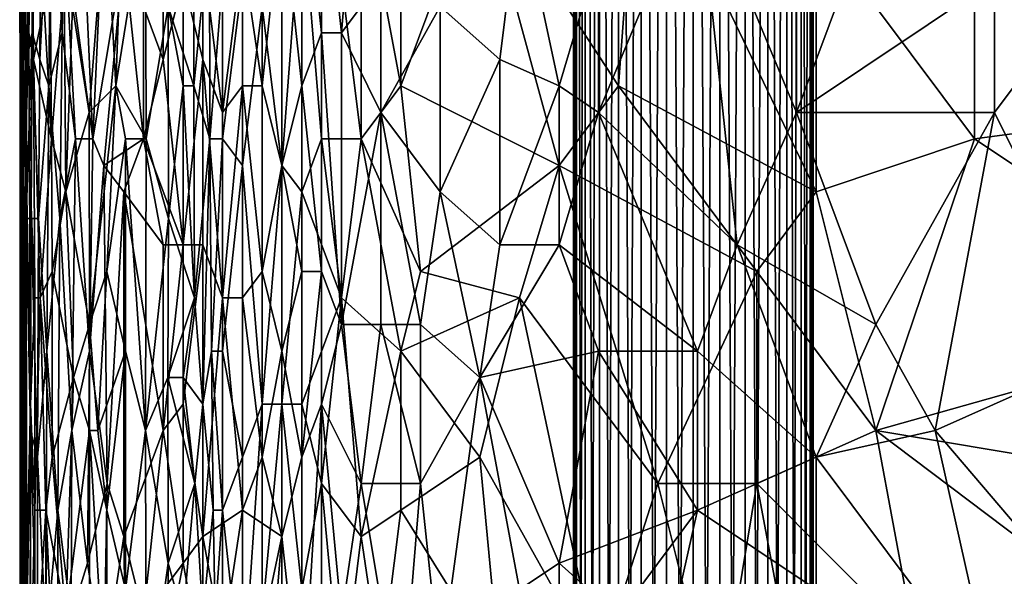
# Model space of a CAD drawing. Extents: x -0.3 to 0.3, y -0.266 to 0.266.
# Tile 76 of 256: x -0.225 to -0.159, y -0.014 to 0.023. Entities that reach past the tile are written whole.
import ezdxf

# ---------------------------------------------------------------- set-up
doc = ezdxf.new("R2010")
doc.units = 0

msp = doc.modelspace()

# ---------------------------------------------------------------- linework, layer by layer
for points in [[(-0.187954, 0.133023, 0.31), (-0.187954, -0.18737, 0.31), (-0.187753, -0.187365, 0.31178)], [(-0.187954, 0.133023, 0.31), (-0.187753, -0.187365, 0.31178), (-0.187753, 0.133018, 0.31178)], [(-0.187753, 0.133018, 0.30822), (-0.187954, -0.18737, 0.31), (-0.187954, 0.133023, 0.31)], [(-0.187753, 0.133018, 0.30822), (-0.187753, -0.187365, 0.30822), (-0.187954, -0.18737, 0.31)], [(-0.187753, 0.133018, 0.31178), (-0.187753, -0.187365, 0.31178), (-0.187162, -0.187351, 0.313471)], [(-0.187753, 0.133018, 0.31178), (-0.187162, -0.187351, 0.313471), (-0.187162, 0.133003, 0.313471)], [(-0.187162, 0.133003, 0.306529), (-0.187753, -0.187365, 0.30822), (-0.187753, 0.133018, 0.30822)], [(-0.187162, 0.133003, 0.306529), (-0.187162, -0.187351, 0.306529), (-0.187753, -0.187365, 0.30822)], [(-0.187162, 0.133003, 0.313471), (-0.187162, -0.187351, 0.313471), (-0.186209, -0.187327, 0.314988)], [(-0.187162, 0.133003, 0.313471), (-0.186209, -0.187327, 0.314988), (-0.186209, 0.13298, 0.314988)], [(-0.186209, 0.13298, 0.305012), (-0.187162, -0.187351, 0.306529), (-0.187162, 0.133003, 0.306529)], [(-0.186209, 0.13298, 0.305012), (-0.186209, -0.187327, 0.305012), (-0.187162, -0.187351, 0.306529)], [(-0.186209, 0.13298, 0.314988), (-0.186209, -0.187327, 0.314988), (-0.184942, -0.187296, 0.316255)], [(-0.186209, 0.13298, 0.314988), (-0.184942, -0.187296, 0.316255), (-0.184942, 0.132949, 0.316255)], [(-0.184942, 0.132949, 0.303745), (-0.186209, -0.187327, 0.305012), (-0.186209, 0.13298, 0.305012)], [(-0.184942, 0.132949, 0.303745), (-0.184942, -0.187296, 0.303745), (-0.186209, -0.187327, 0.305012)], [(-0.184942, 0.132949, 0.316255), (-0.184942, -0.187296, 0.316255), (-0.183426, -0.187259, 0.317208)], [(-0.184942, 0.132949, 0.316255), (-0.183426, -0.187259, 0.317208), (-0.183426, 0.132911, 0.317208)], [(-0.183426, 0.132911, 0.302792), (-0.184942, -0.187296, 0.303745), (-0.184942, 0.132949, 0.303745)], [(-0.183426, 0.132911, 0.302792), (-0.183426, -0.187259, 0.302792), (-0.184942, -0.187296, 0.303745)], [(-0.183426, 0.132911, 0.317208), (-0.183426, -0.187259, 0.317208), (-0.181736, -0.187217, 0.317799)], [(-0.183426, 0.132911, 0.317208), (-0.181736, -0.187217, 0.317799), (-0.181736, 0.13287, 0.317799)], [(-0.181736, 0.13287, 0.302201), (-0.183426, -0.187259, 0.302792), (-0.183426, 0.132911, 0.302792)], [(-0.181736, 0.13287, 0.302201), (-0.181736, -0.187217, 0.302201), (-0.183426, -0.187259, 0.302792)], [(-0.181736, 0.13287, 0.317799), (-0.181736, -0.187217, 0.317799), (-0.179956, -0.187174, 0.318)], [(-0.181736, 0.13287, 0.317799), (-0.179956, -0.187174, 0.318), (-0.179956, 0.132826, 0.318)], [(-0.179956, 0.132826, 0.302), (-0.181736, -0.187217, 0.302201), (-0.181736, 0.13287, 0.302201)], [(-0.179956, 0.132826, 0.302), (-0.179956, -0.187174, 0.302), (-0.181736, -0.187217, 0.302201)], [(-0.179956, 0.132826, 0.318), (-0.179956, -0.187174, 0.318), (-0.178176, -0.18713, 0.317799)], [(-0.179956, 0.132826, 0.318), (-0.178176, -0.18713, 0.317799), (-0.178176, 0.132783, 0.317799)], [(-0.178176, 0.132783, 0.302201), (-0.179956, -0.187174, 0.302), (-0.179956, 0.132826, 0.302)], [(-0.178176, 0.132783, 0.302201), (-0.178176, -0.18713, 0.302201), (-0.179956, -0.187174, 0.302)], [(-0.178176, 0.132783, 0.317799), (-0.178176, -0.18713, 0.317799), (-0.176486, -0.187089, 0.317208)], [(-0.178176, 0.132783, 0.317799), (-0.176486, -0.187089, 0.317208), (-0.176486, 0.132741, 0.317208)], [(-0.176486, 0.132741, 0.302792), (-0.178176, -0.18713, 0.302201), (-0.178176, 0.132783, 0.302201)], [(-0.176486, 0.132741, 0.302792), (-0.176486, -0.187089, 0.302792), (-0.178176, -0.18713, 0.302201)], [(-0.176486, 0.132741, 0.317208), (-0.176486, -0.187089, 0.317208), (-0.17497, -0.187051, 0.316255)], [(-0.176486, 0.132741, 0.317208), (-0.17497, -0.187051, 0.316255), (-0.17497, 0.132704, 0.316255)], [(-0.17497, 0.132704, 0.303745), (-0.176486, -0.187089, 0.302792), (-0.176486, 0.132741, 0.302792)], [(-0.17497, 0.132704, 0.303745), (-0.17497, -0.187051, 0.303745), (-0.176486, -0.187089, 0.302792)], [(-0.17497, 0.132704, 0.316255), (-0.17497, -0.187051, 0.316255), (-0.173703, -0.18702, 0.314988)], [(-0.17497, 0.132704, 0.316255), (-0.173703, -0.18702, 0.314988), (-0.173703, 0.132673, 0.314988)], [(-0.173703, 0.132673, 0.305012), (-0.17497, -0.187051, 0.303745), (-0.17497, 0.132704, 0.303745)], [(-0.173703, 0.132673, 0.305012), (-0.173703, -0.18702, 0.305012), (-0.17497, -0.187051, 0.303745)], [(-0.173703, 0.132673, 0.314988), (-0.173703, -0.18702, 0.314988), (-0.17275, -0.186997, 0.313471)], [(-0.173703, 0.132673, 0.314988), (-0.17275, -0.186997, 0.313471), (-0.17275, 0.132649, 0.313471)], [(-0.17275, 0.132649, 0.306529), (-0.173703, -0.18702, 0.305012), (-0.173703, 0.132673, 0.305012)], [(-0.17275, 0.132649, 0.306529), (-0.17275, -0.186997, 0.306529), (-0.173703, -0.18702, 0.305012)], [(-0.17275, 0.132649, 0.313471), (-0.17275, -0.186997, 0.313471), (-0.172159, -0.186982, 0.31178)], [(-0.17275, 0.132649, 0.313471), (-0.172159, -0.186982, 0.31178), (-0.172159, 0.132635, 0.31178)], [(-0.172159, 0.132635, 0.30822), (-0.17275, -0.186997, 0.306529), (-0.17275, 0.132649, 0.306529)], [(-0.172159, 0.132635, 0.30822), (-0.172159, -0.186982, 0.30822), (-0.17275, -0.186997, 0.306529)], [(-0.172159, 0.132635, 0.31178), (-0.172159, -0.186982, 0.31178), (-0.171958, -0.186977, 0.31)], [(-0.172159, 0.132635, 0.31178), (-0.171958, -0.186977, 0.31), (-0.171958, 0.13263, 0.31)], [(-0.171958, 0.13263, 0.31), (-0.172159, -0.186982, 0.30822), (-0.172159, 0.132635, 0.30822)], [(-0.171958, 0.13263, 0.31), (-0.171958, -0.186977, 0.31), (-0.172159, -0.186982, 0.30822)], [(-0.224857, 0.022446, 0.746671), (-0.224932, 0.027753, 0.748116), (-0.224899, 0.045443, 0.746671)], [(-0.224771, 0.029522, 0.745225), (-0.224857, 0.022446, 0.746671), (-0.224899, 0.045443, 0.746671)], [(-0.224319, 0.022446, 0.742335), (-0.224602, 0.031291, 0.74378), (-0.224409, 0.041905, 0.742335)], [(-0.224092, 0.03306, 0.740889), (-0.224319, 0.022446, 0.742335), (-0.224409, 0.041905, 0.742335)], [(-0.17306, 0.017139, 0.772028), (-0.17306, 0.040136, 0.772113), (-0.179667, 0.03306, 0.772403)], [(-0.17306, 0.017139, 0.772028), (-0.166453, 0.034829, 0.771681), (-0.17306, 0.040136, 0.772113)], [(-0.224823, 0.03306, 0.751007), (-0.224696, 0.018908, 0.752452), (-0.224653, 0.038367, 0.752452)], [(-0.224696, 0.018908, 0.752452), (-0.224396, 0.034829, 0.753898), (-0.224653, 0.038367, 0.752452)], [(-0.207417, 0.038367, 0.710066), (-0.207417, 0.013601, 0.710327), (-0.208738, 0.024215, 0.710714)], [(-0.207417, 0.013601, 0.710327), (-0.207417, 0.038367, 0.710066), (-0.206095, 0.031291, 0.709792)], [(-0.203452, 0.022446, 0.772072), (-0.202131, 0.038367, 0.771962), (-0.204774, 0.034829, 0.771563)], [(-0.203452, 0.022446, 0.772072), (-0.20081, 0.025984, 0.772372), (-0.202131, 0.038367, 0.771962)], [(-0.208738, 0.018908, 0.770745), (-0.208738, 0.036598, 0.770401), (-0.210059, 0.027753, 0.770036)], [(-0.208738, 0.018908, 0.770745), (-0.207417, 0.031291, 0.77098), (-0.208738, 0.036598, 0.770401)], [(-0.204774, 0.01537, 0.709731), (-0.206095, 0.031291, 0.709792), (-0.204774, 0.036598, 0.709511)], [(-0.202131, 0.01537, 0.709468), (-0.204774, 0.036598, 0.709511), (-0.202131, 0.03306, 0.709305)], [(-0.204774, 0.01537, 0.709731), (-0.204774, 0.036598, 0.709511), (-0.202131, 0.01537, 0.709468)], [(-0.183631, 0.036598, 0.709083), (-0.184953, 0.018908, 0.709139), (-0.194203, 0.03306, 0.709115)], [(-0.184953, 0.018908, 0.709139), (-0.183631, 0.036598, 0.709083), (-0.171739, 0.011832, 0.709133)], [(-0.183631, 0.036598, 0.709083), (-0.171739, 0.029522, 0.70909), (-0.171739, 0.011832, 0.709133)], [(-0.224447, 0.020677, 0.753898), (-0.224396, 0.034829, 0.753898), (-0.224696, 0.018908, 0.752452)], [(-0.224447, 0.020677, 0.753898), (-0.224028, 0.03306, 0.755343), (-0.224396, 0.034829, 0.753898)], [(-0.223502, 0.03306, 0.756789), (-0.223588, 0.020677, 0.756789), (-0.222829, 0.034829, 0.758234)], [(-0.222978, 0.018908, 0.758234), (-0.222829, 0.034829, 0.758234), (-0.223588, 0.020677, 0.756789)], [(-0.222978, 0.018908, 0.758234), (-0.222102, 0.022446, 0.759679), (-0.222829, 0.034829, 0.758234)], [(-0.222829, 0.034829, 0.758234), (-0.222102, 0.022446, 0.759679), (-0.221952, 0.029522, 0.7598)], [(-0.220922, 0.034829, 0.761125), (-0.221952, 0.029522, 0.7598), (-0.22005, 0.01537, 0.76257)], [(-0.22005, 0.01537, 0.76257), (-0.219309, 0.031291, 0.763088), (-0.220922, 0.034829, 0.761125)], [(-0.217925, 0.034829, 0.723545), (-0.218506, 0.018908, 0.72499), (-0.21918, 0.031291, 0.726435)], [(-0.216526, 0.031291, 0.720654), (-0.218506, 0.018908, 0.72499), (-0.217925, 0.034829, 0.723545)], [(-0.206095, 0.034829, 0.771265), (-0.207417, 0.031291, 0.77098), (-0.206095, 0.018908, 0.771581)], [(-0.204774, 0.022446, 0.771818), (-0.204774, 0.034829, 0.771563), (-0.206095, 0.034829, 0.771265)], [(-0.206095, 0.018908, 0.771581), (-0.204774, 0.022446, 0.771818), (-0.206095, 0.034829, 0.771265)], [(-0.204774, 0.022446, 0.771818), (-0.203452, 0.022446, 0.772072), (-0.204774, 0.034829, 0.771563)], [(-0.199488, 0.018908, 0.709308), (-0.202131, 0.03306, 0.709305), (-0.199488, 0.034829, 0.709198)], [(-0.199488, 0.018908, 0.709308), (-0.199488, 0.034829, 0.709198), (-0.194203, 0.03306, 0.709115)], [(-0.17306, 0.017139, 0.772028), (-0.159846, 0.025984, 0.771168), (-0.166453, 0.034829, 0.771681)], [(-0.224932, 0.027753, 0.748116), (-0.224906, 0.017139, 0.749562), (-0.22491, 0.03306, 0.749562)], [(-0.22491, 0.03306, 0.749562), (-0.224835, 0.020677, 0.751007), (-0.224823, 0.03306, 0.751007)], [(-0.224906, 0.017139, 0.749562), (-0.224835, 0.020677, 0.751007), (-0.22491, 0.03306, 0.749562)], [(-0.224835, 0.020677, 0.751007), (-0.224696, 0.018908, 0.752452), (-0.224823, 0.03306, 0.751007)], [(-0.224447, 0.020677, 0.753898), (-0.224089, 0.022446, 0.755343), (-0.224028, 0.03306, 0.755343)], [(-0.224004, 0.020677, 0.740889), (-0.224319, 0.022446, 0.742335), (-0.224092, 0.03306, 0.740889)], [(-0.223296, 0.024215, 0.737998), (-0.224004, 0.020677, 0.740889), (-0.224092, 0.03306, 0.740889)], [(-0.224089, 0.022446, 0.755343), (-0.223502, 0.03306, 0.756789), (-0.224028, 0.03306, 0.755343)], [(-0.224089, 0.022446, 0.755343), (-0.223588, 0.020677, 0.756789), (-0.223502, 0.03306, 0.756789)], [(-0.199488, 0.018908, 0.709308), (-0.202131, 0.01537, 0.709468), (-0.202131, 0.03306, 0.709305)], [(-0.199488, 0.018908, 0.709308), (-0.194203, 0.03306, 0.709115), (-0.188917, 0.013601, 0.709198)], [(-0.184953, 0.018908, 0.709139), (-0.188917, 0.013601, 0.709198), (-0.194203, 0.03306, 0.709115)], [(-0.186274, 0.017139, 0.772734), (-0.177024, 0.008294, 0.772301), (-0.179667, 0.03306, 0.772403)], [(-0.186274, 0.027753, 0.772641), (-0.186274, 0.017139, 0.772734), (-0.179667, 0.03306, 0.772403)], [(-0.17306, 0.017139, 0.772028), (-0.179667, 0.03306, 0.772403), (-0.177024, 0.008294, 0.772301)], [(-0.224771, 0.029522, 0.745225), (-0.224602, 0.031291, 0.74378), (-0.224727, 0.020677, 0.745225)], [(-0.224602, 0.031291, 0.74378), (-0.224525, 0.01537, 0.74378), (-0.224727, 0.020677, 0.745225)], [(-0.224319, 0.022446, 0.742335), (-0.224525, 0.01537, 0.74378), (-0.224602, 0.031291, 0.74378)], [(-0.220296, 0.017139, 0.729326), (-0.221413, 0.024215, 0.732217), (-0.21918, 0.031291, 0.726435)], [(-0.218506, 0.018908, 0.72499), (-0.220296, 0.017139, 0.729326), (-0.21918, 0.031291, 0.726435)], [(-0.22005, 0.01537, 0.76257), (-0.217988, 0.027753, 0.764511), (-0.219309, 0.031291, 0.763088)], [(-0.218506, 0.018908, 0.72499), (-0.216526, 0.031291, 0.720654), (-0.216482, 0.01537, 0.720654)], [(-0.216482, 0.01537, 0.720654), (-0.216526, 0.031291, 0.720654), (-0.21502, 0.024215, 0.717763)], [(-0.211381, 0.017139, 0.769588), (-0.211381, 0.031291, 0.769344), (-0.212702, 0.027753, 0.768649)], [(-0.211381, 0.017139, 0.769588), (-0.210059, 0.027753, 0.770036), (-0.211381, 0.031291, 0.769344)], [(-0.207417, 0.013601, 0.771331), (-0.207417, 0.031291, 0.77098), (-0.208738, 0.018908, 0.770745)], [(-0.207417, 0.031291, 0.77098), (-0.207417, 0.013601, 0.771331), (-0.206095, 0.018908, 0.771581)], [(-0.206095, 0.011832, 0.710002), (-0.207417, 0.013601, 0.710327), (-0.206095, 0.031291, 0.709792)], [(-0.206095, 0.011832, 0.710002), (-0.206095, 0.031291, 0.709792), (-0.204774, 0.01537, 0.709731)], [(-0.192881, 0.020677, 0.772825), (-0.19156, 0.031291, 0.772682), (-0.196845, 0.024215, 0.772692)], [(-0.192881, 0.020677, 0.772825), (-0.188917, 0.018908, 0.772793), (-0.19156, 0.031291, 0.772682)], [(-0.188917, 0.018908, 0.772793), (-0.186274, 0.027753, 0.772641), (-0.19156, 0.031291, 0.772682)], [(-0.161167, 0.01537, 0.709114), (-0.171739, 0.029522, 0.70909), (-0.161167, 0.031291, 0.709112)], [(-0.161167, 0.031291, 0.709112), (-0.146632, 0.031291, 0.709143), (-0.147953, 0.017139, 0.709135)], [(-0.161167, 0.01537, 0.709114), (-0.161167, 0.031291, 0.709112), (-0.147953, 0.017139, 0.709135)], [(-0.224727, 0.020677, 0.745225), (-0.224857, 0.022446, 0.746671), (-0.224771, 0.029522, 0.745225)], [(-0.222915, 0.029522, 0.736553), (-0.22281, 0.01537, 0.736553), (-0.223296, 0.024215, 0.737998)], [(-0.221952, 0.025984, 0.733709), (-0.22281, 0.01537, 0.736553), (-0.222915, 0.029522, 0.736553)], [(-0.2212, 0.01537, 0.761125), (-0.221952, 0.029522, 0.7598), (-0.222102, 0.022446, 0.759679)], [(-0.221952, 0.029522, 0.7598), (-0.2212, 0.01537, 0.761125), (-0.22005, 0.01537, 0.76257)], [(-0.215357, 0.020677, 0.766906), (-0.215345, 0.029522, 0.7668), (-0.216666, 0.024215, 0.765794)], [(-0.215345, 0.029522, 0.7668), (-0.215357, 0.020677, 0.766906), (-0.214024, 0.025984, 0.767828)], [(-0.213307, 0.018908, 0.714872), (-0.213304, 0.027753, 0.714872), (-0.212251, 0.029522, 0.713427)], [(-0.212233, 0.01537, 0.713427), (-0.213307, 0.018908, 0.714872), (-0.212251, 0.029522, 0.713427)], [(-0.212251, 0.029522, 0.713427), (-0.211381, 0.025984, 0.712504), (-0.212233, 0.01537, 0.713427)], [(-0.171739, 0.011832, 0.709133), (-0.171739, 0.029522, 0.70909), (-0.161167, 0.01537, 0.709114)], [(-0.224904, 0.017139, 0.748116), (-0.224906, 0.017139, 0.749562), (-0.224932, 0.027753, 0.748116)], [(-0.224857, 0.022446, 0.746671), (-0.224904, 0.017139, 0.748116), (-0.224932, 0.027753, 0.748116)], [(-0.219309, 0.013601, 0.76344), (-0.217988, 0.027753, 0.764511), (-0.22005, 0.01537, 0.76257)], [(-0.219309, 0.013601, 0.76344), (-0.216666, 0.01537, 0.765926), (-0.217988, 0.027753, 0.764511)], [(-0.216666, 0.01537, 0.765926), (-0.216666, 0.024215, 0.765794), (-0.217988, 0.027753, 0.764511)], [(-0.21502, 0.024215, 0.717763), (-0.213304, 0.027753, 0.714872), (-0.213307, 0.018908, 0.714872)], [(-0.214024, 0.025984, 0.767828), (-0.212702, 0.020677, 0.768753), (-0.212702, 0.027753, 0.768649)], [(-0.212702, 0.020677, 0.768753), (-0.211381, 0.017139, 0.769588), (-0.212702, 0.027753, 0.768649)], [(-0.210059, 0.018908, 0.770188), (-0.210059, 0.027753, 0.770036), (-0.211381, 0.017139, 0.769588)], [(-0.210059, 0.018908, 0.770188), (-0.208738, 0.018908, 0.770745), (-0.210059, 0.027753, 0.770036)], [(-0.186274, 0.017139, 0.772734), (-0.186274, 0.027753, 0.772641), (-0.188917, 0.018908, 0.772793)], [(-0.221952, 0.025984, 0.733709), (-0.221858, 0.011832, 0.733662), (-0.22281, 0.01537, 0.736553)], [(-0.221413, 0.024215, 0.732217), (-0.221858, 0.011832, 0.733662), (-0.221952, 0.025984, 0.733709)], [(-0.214024, 0.008294, 0.768144), (-0.214024, 0.025984, 0.767828), (-0.215357, 0.020677, 0.766906)], [(-0.214024, 0.008294, 0.768144), (-0.212702, 0.020677, 0.768753), (-0.214024, 0.025984, 0.767828)], [(-0.211381, 0.025984, 0.712504), (-0.211381, 0.01537, 0.712535), (-0.212233, 0.01537, 0.713427)], [(-0.211381, 0.025984, 0.712504), (-0.210059, 0.025984, 0.711451), (-0.211381, 0.01537, 0.712535)], [(-0.210059, 0.025984, 0.711451), (-0.210059, 0.013601, 0.711537), (-0.211381, 0.01537, 0.712535)], [(-0.210059, 0.013601, 0.711537), (-0.210059, 0.025984, 0.711451), (-0.208738, 0.024215, 0.710714)], [(-0.20081, 0.017139, 0.772565), (-0.20081, 0.025984, 0.772372), (-0.203452, 0.022446, 0.772072)], [(-0.20081, 0.017139, 0.772565), (-0.196845, 0.024215, 0.772692), (-0.20081, 0.025984, 0.772372)], [(-0.17306, 0.017139, 0.772028), (-0.159846, 0.017139, 0.771121), (-0.159846, 0.025984, 0.771168)], [(-0.153239, 0.025984, 0.77065), (-0.159846, 0.025984, 0.771168), (-0.159846, 0.017139, 0.771121)], [(-0.151918, 0.001218, 0.770413), (-0.153239, 0.025984, 0.77065), (-0.159846, 0.017139, 0.771121)], [(-0.223296, 0.024215, 0.737998), (-0.22281, 0.01537, 0.736553), (-0.224004, 0.020677, 0.740889)], [(-0.220296, 0.017139, 0.729326), (-0.221858, 0.011832, 0.733662), (-0.221413, 0.024215, 0.732217)], [(-0.216666, 0.024215, 0.765794), (-0.216666, 0.01537, 0.765926), (-0.215357, 0.020677, 0.766906)], [(-0.21502, 0.024215, 0.717763), (-0.215005, 0.010063, 0.717763), (-0.216482, 0.01537, 0.720654)], [(-0.214024, 0.018908, 0.716048), (-0.21502, 0.024215, 0.717763), (-0.213307, 0.018908, 0.714872)], [(-0.214024, 0.018908, 0.716048), (-0.215005, 0.010063, 0.717763), (-0.21502, 0.024215, 0.717763)], [(-0.208738, -0.00232, 0.711045), (-0.210059, 0.013601, 0.711537), (-0.208738, 0.024215, 0.710714)], [(-0.208738, -0.00232, 0.711045), (-0.208738, 0.024215, 0.710714), (-0.207417, 0.013601, 0.710327)], [(-0.20081, 0.017139, 0.772565), (-0.196845, 0.011832, 0.772954), (-0.196845, 0.024215, 0.772692)], [(-0.196845, 0.011832, 0.772954), (-0.192881, 0.020677, 0.772825), (-0.196845, 0.024215, 0.772692)], [(-0.224826, 0.011832, 0.746671), (-0.224904, 0.017139, 0.748116), (-0.224857, 0.022446, 0.746671)], [(-0.224727, 0.020677, 0.745225), (-0.224826, 0.011832, 0.746671), (-0.224857, 0.022446, 0.746671)], [(-0.224268, 0.013601, 0.742335), (-0.224525, 0.01537, 0.74378), (-0.224319, 0.022446, 0.742335)], [(-0.2245, 0.010063, 0.753898), (-0.224089, 0.022446, 0.755343), (-0.224447, 0.020677, 0.753898)], [(-0.2245, 0.010063, 0.753898), (-0.224176, 0.010063, 0.755343), (-0.224089, 0.022446, 0.755343)], [(-0.224004, 0.020677, 0.740889), (-0.224268, 0.013601, 0.742335), (-0.224319, 0.022446, 0.742335)], [(-0.224176, 0.010063, 0.755343), (-0.223683, 0.010063, 0.756789), (-0.224089, 0.022446, 0.755343)], [(-0.224089, 0.022446, 0.755343), (-0.223683, 0.010063, 0.756789), (-0.223588, 0.020677, 0.756789)], [(-0.222978, 0.018908, 0.758234), (-0.22226, 0.010063, 0.759679), (-0.222102, 0.022446, 0.759679)], [(-0.222102, 0.022446, 0.759679), (-0.22226, 0.010063, 0.759679), (-0.2212, 0.01537, 0.761125)], [(-0.204774, 0.006525, 0.772217), (-0.204774, 0.022446, 0.771818), (-0.206095, 0.018908, 0.771581)], [(-0.203452, 0.002987, 0.772573), (-0.203452, 0.022446, 0.772072), (-0.204774, 0.022446, 0.771818)], [(-0.204774, 0.006525, 0.772217), (-0.203452, 0.002987, 0.772573), (-0.204774, 0.022446, 0.771818)], [(-0.203452, 0.002987, 0.772573), (-0.20081, 0.017139, 0.772565), (-0.203452, 0.022446, 0.772072)], [(-0.224906, 0.017139, 0.749562), (-0.224855, 0.008294, 0.751007), (-0.224835, 0.020677, 0.751007)], [(-0.224855, 0.008294, 0.751007), (-0.224696, 0.018908, 0.752452), (-0.224835, 0.020677, 0.751007)], [(-0.224684, 0.006525, 0.745225), (-0.224826, 0.011832, 0.746671), (-0.224727, 0.020677, 0.745225)], [(-0.224727, 0.020677, 0.745225), (-0.224525, 0.01537, 0.74378), (-0.224684, 0.006525, 0.745225)], [(-0.2245, 0.010063, 0.753898), (-0.224447, 0.020677, 0.753898), (-0.224696, 0.018908, 0.752452)], [(-0.223924, 0.004756, 0.740889), (-0.224268, 0.013601, 0.742335), (-0.224004, 0.020677, 0.740889)], [(-0.223566, 0.004756, 0.739444), (-0.223924, 0.004756, 0.740889), (-0.224004, 0.020677, 0.740889)], [(-0.224004, 0.020677, 0.740889), (-0.22281, 0.01537, 0.736553), (-0.223566, 0.004756, 0.739444)], [(-0.222978, 0.018908, 0.758234), (-0.223588, 0.020677, 0.756789), (-0.223683, 0.010063, 0.756789)], [(-0.215357, 0.020677, 0.766906), (-0.216666, 0.01537, 0.765926), (-0.214024, 0.008294, 0.768144)], [(-0.212702, 0.020677, 0.768753), (-0.214024, 0.008294, 0.768144), (-0.212702, 0.008294, 0.769022)], [(-0.211381, 0.004756, 0.769852), (-0.211381, 0.017139, 0.769588), (-0.212702, 0.020677, 0.768753)], [(-0.212702, 0.008294, 0.769022), (-0.211381, 0.004756, 0.769852), (-0.212702, 0.020677, 0.768753)], [(-0.192881, 0.008294, 0.773071), (-0.192881, 0.020677, 0.772825), (-0.196845, 0.011832, 0.772954)], [(-0.192881, 0.008294, 0.773071), (-0.188917, 0.018908, 0.772793), (-0.192881, 0.020677, 0.772825)], [(-0.224855, 0.008294, 0.751007), (-0.224719, 0.001218, 0.752452), (-0.224696, 0.018908, 0.752452)], [(-0.224696, 0.018908, 0.752452), (-0.224719, 0.001218, 0.752452), (-0.2245, 0.010063, 0.753898)], [(-0.223125, 0.001218, 0.758234), (-0.222978, 0.018908, 0.758234), (-0.223683, 0.010063, 0.756789)], [(-0.223125, 0.001218, 0.758234), (-0.22226, 0.010063, 0.759679), (-0.222978, 0.018908, 0.758234)], [(-0.220296, 0.017139, 0.729326), (-0.218506, 0.018908, 0.72499), (-0.220262, 0.002987, 0.729326)], [(-0.219113, 0.006525, 0.726435), (-0.220262, 0.002987, 0.729326), (-0.218506, 0.018908, 0.72499)], [(-0.219113, 0.006525, 0.726435), (-0.218506, 0.018908, 0.72499), (-0.217863, 0.01537, 0.723545)], [(-0.216482, 0.01537, 0.720654), (-0.217863, 0.01537, 0.723545), (-0.218506, 0.018908, 0.72499)], [(-0.213263, 0.004756, 0.714872), (-0.215005, 0.010063, 0.717763), (-0.214024, 0.018908, 0.716048)], [(-0.213263, 0.004756, 0.714872), (-0.214024, 0.018908, 0.716048), (-0.213307, 0.018908, 0.714872)], [(-0.213307, 0.018908, 0.714872), (-0.212233, 0.01537, 0.713427), (-0.213263, 0.004756, 0.714872)], [(-0.210059, 0.018908, 0.770188), (-0.211381, 0.017139, 0.769588), (-0.211381, 0.004756, 0.769852)], [(-0.210059, 0.004756, 0.770523), (-0.210059, 0.018908, 0.770188), (-0.211381, 0.004756, 0.769852)], [(-0.208738, 0.006525, 0.771047), (-0.208738, 0.018908, 0.770745), (-0.210059, 0.018908, 0.770188)], [(-0.210059, 0.004756, 0.770523), (-0.208738, 0.006525, 0.771047), (-0.210059, 0.018908, 0.770188)], [(-0.208738, 0.006525, 0.771047), (-0.207417, 0.013601, 0.771331), (-0.208738, 0.018908, 0.770745)], [(-0.206095, 0.006525, 0.771904), (-0.206095, 0.018908, 0.771581), (-0.207417, 0.013601, 0.771331)], [(-0.206095, 0.006525, 0.771904), (-0.204774, 0.006525, 0.772217), (-0.206095, 0.018908, 0.771581)], [(-0.198167, 0.006525, 0.709425), (-0.202131, 0.01537, 0.709468), (-0.199488, 0.018908, 0.709308)], [(-0.198167, 0.006525, 0.709425), (-0.199488, 0.018908, 0.709308), (-0.188917, 0.013601, 0.709198)], [(-0.192881, 0.008294, 0.773071), (-0.188917, 0.008294, 0.772972), (-0.188917, 0.018908, 0.772793)], [(-0.188917, 0.008294, 0.772972), (-0.186274, 0.017139, 0.772734), (-0.188917, 0.018908, 0.772793)], [(-0.188917, 0.013601, 0.709198), (-0.184953, 0.018908, 0.709139), (-0.175703, 0.006525, 0.709178)], [(-0.175703, 0.006525, 0.709178), (-0.184953, 0.018908, 0.709139), (-0.171739, 0.011832, 0.709133)], [(-0.224891, -0.000551, 0.749562), (-0.224855, 0.008294, 0.751007), (-0.224906, 0.017139, 0.749562)], [(-0.224904, 0.017139, 0.748116), (-0.224891, -0.000551, 0.749562), (-0.224906, 0.017139, 0.749562)], [(-0.224885, -0.005858, 0.748116), (-0.224891, -0.000551, 0.749562), (-0.224904, 0.017139, 0.748116)], [(-0.224826, 0.011832, 0.746671), (-0.224885, -0.005858, 0.748116), (-0.224904, 0.017139, 0.748116)], [(-0.220262, 0.002987, 0.729326), (-0.221858, 0.011832, 0.733662), (-0.220296, 0.017139, 0.729326)], [(-0.20081, 0.017139, 0.772565), (-0.203452, 0.002987, 0.772573), (-0.20081, 0.002987, 0.772933)], [(-0.198167, 0.002987, 0.773135), (-0.196845, 0.011832, 0.772954), (-0.20081, 0.017139, 0.772565)], [(-0.20081, 0.002987, 0.772933), (-0.198167, 0.002987, 0.773135), (-0.20081, 0.017139, 0.772565)], [(-0.188917, 0.008294, 0.772972), (-0.179667, 0.001218, 0.77256), (-0.186274, 0.017139, 0.772734)], [(-0.179667, 0.001218, 0.77256), (-0.177024, 0.008294, 0.772301), (-0.186274, 0.017139, 0.772734)], [(-0.167774, 0.002987, 0.771699), (-0.17306, 0.017139, 0.772028), (-0.177024, 0.008294, 0.772301)], [(-0.167774, 0.002987, 0.771699), (-0.159846, 0.017139, 0.771121), (-0.17306, 0.017139, 0.772028)], [(-0.16381, -0.004089, 0.771449), (-0.159846, 0.017139, 0.771121), (-0.167774, 0.002987, 0.771699)], [(-0.16381, -0.004089, 0.771449), (-0.151918, 0.001218, 0.770413), (-0.159846, 0.017139, 0.771121)], [(-0.142668, 0.002987, 0.709183), (-0.161167, 0.01537, 0.709114), (-0.147953, 0.017139, 0.709135)], [(-0.224684, 0.006525, 0.745225), (-0.224525, 0.01537, 0.74378), (-0.224661, -0.012934, 0.745225)], [(-0.22446, -0.012934, 0.74378), (-0.224661, -0.012934, 0.745225), (-0.224525, 0.01537, 0.74378)], [(-0.22422, -0.00232, 0.742335), (-0.224525, 0.01537, 0.74378), (-0.224268, 0.013601, 0.742335)], [(-0.22422, -0.00232, 0.742335), (-0.22446, -0.012934, 0.74378), (-0.224525, 0.01537, 0.74378)], [(-0.222767, 0.006525, 0.736553), (-0.223566, 0.004756, 0.739444), (-0.22281, 0.01537, 0.736553)], [(-0.221858, 0.011832, 0.733662), (-0.222767, 0.006525, 0.736553), (-0.22281, 0.01537, 0.736553)], [(-0.22145, -0.004089, 0.761125), (-0.2212, 0.01537, 0.761125), (-0.22226, 0.010063, 0.759679)], [(-0.22145, -0.004089, 0.761125), (-0.220265, 0.001218, 0.76257), (-0.2212, 0.01537, 0.761125)], [(-0.220265, 0.001218, 0.76257), (-0.22005, 0.01537, 0.76257), (-0.2212, 0.01537, 0.761125)], [(-0.22005, 0.01537, 0.76257), (-0.220265, 0.001218, 0.76257), (-0.219309, 0.013601, 0.76344)], [(-0.217988, 0.011832, 0.764813), (-0.216666, 0.01537, 0.765926), (-0.219309, 0.013601, 0.76344)], [(-0.219113, 0.006525, 0.726435), (-0.217863, 0.01537, 0.723545), (-0.21787, 0.001218, 0.723545)], [(-0.216666, 0.01537, 0.765926), (-0.217988, 0.011832, 0.764813), (-0.215345, 0.008294, 0.76717)], [(-0.217863, 0.01537, 0.723545), (-0.216528, -0.004089, 0.720654), (-0.21787, 0.001218, 0.723545)], [(-0.216482, 0.01537, 0.720654), (-0.216528, -0.004089, 0.720654), (-0.217863, 0.01537, 0.723545)], [(-0.214024, 0.008294, 0.768144), (-0.216666, 0.01537, 0.765926), (-0.215345, 0.008294, 0.76717)], [(-0.216482, 0.01537, 0.720654), (-0.215005, 0.010063, 0.717763), (-0.216528, -0.004089, 0.720654)], [(-0.212233, 0.01537, 0.713427), (-0.212702, -0.00232, 0.71413), (-0.213263, 0.004756, 0.714872)], [(-0.212702, -0.00232, 0.71413), (-0.212233, 0.01537, 0.713427), (-0.212131, 0.001218, 0.713427)], [(-0.212233, 0.01537, 0.713427), (-0.211381, 0.01537, 0.712535), (-0.212131, 0.001218, 0.713427)], [(-0.211381, 0.01537, 0.712535), (-0.211381, 0.001218, 0.712675), (-0.212131, 0.001218, 0.713427)], [(-0.211381, 0.01537, 0.712535), (-0.210059, 0.013601, 0.711537), (-0.211381, 0.001218, 0.712675)], [(-0.203452, 0.004756, 0.709725), (-0.206095, 0.011832, 0.710002), (-0.204774, 0.01537, 0.709731)], [(-0.203452, 0.004756, 0.709725), (-0.204774, 0.01537, 0.709731), (-0.202131, 0.01537, 0.709468)], [(-0.203452, 0.004756, 0.709725), (-0.202131, 0.01537, 0.709468), (-0.199488, 0.001218, 0.709541)], [(-0.199488, 0.001218, 0.709541), (-0.202131, 0.01537, 0.709468), (-0.198167, 0.006525, 0.709425)], [(-0.167774, -0.004089, 0.709222), (-0.171739, 0.011832, 0.709133), (-0.161167, 0.01537, 0.709114)], [(-0.167774, -0.004089, 0.709222), (-0.161167, 0.01537, 0.709114), (-0.142668, 0.002987, 0.709183)], [(-0.223924, 0.004756, 0.740889), (-0.22422, -0.00232, 0.742335), (-0.224268, 0.013601, 0.742335)], [(-0.219309, 0.013601, 0.76344), (-0.220265, 0.001218, 0.76257), (-0.219101, -0.007627, 0.764015)], [(-0.219309, 0.013601, 0.76344), (-0.219101, -0.007627, 0.764015), (-0.217988, 0.011832, 0.764813)], [(-0.210059, -0.005858, 0.711795), (-0.211381, 0.001218, 0.712675), (-0.210059, 0.013601, 0.711537)], [(-0.210059, -0.005858, 0.711795), (-0.210059, 0.013601, 0.711537), (-0.208738, -0.00232, 0.711045)], [(-0.207417, 0.013601, 0.710327), (-0.207417, -0.00232, 0.710561), (-0.208738, -0.00232, 0.711045)], [(-0.207417, 0.013601, 0.771331), (-0.208738, 0.006525, 0.771047), (-0.207417, 0.001218, 0.771644)], [(-0.207417, -0.00232, 0.710561), (-0.207417, 0.013601, 0.710327), (-0.206095, 0.011832, 0.710002)], [(-0.207417, 0.001218, 0.771644), (-0.206095, 0.006525, 0.771904), (-0.207417, 0.013601, 0.771331)], [(-0.198167, 0.006525, 0.709425), (-0.188917, 0.013601, 0.709198), (-0.19156, 0.004756, 0.709329)], [(-0.18231, -0.007627, 0.709382), (-0.19156, 0.004756, 0.709329), (-0.188917, 0.013601, 0.709198)], [(-0.18231, -0.007627, 0.709382), (-0.188917, 0.013601, 0.709198), (-0.175703, 0.006525, 0.709178)], [(-0.2248, -0.004089, 0.746671), (-0.224885, -0.005858, 0.748116), (-0.224826, 0.011832, 0.746671)], [(-0.224684, 0.006525, 0.745225), (-0.2248, -0.004089, 0.746671), (-0.224826, 0.011832, 0.746671)], [(-0.221343, -0.000551, 0.732217), (-0.222767, 0.006525, 0.736553), (-0.221858, 0.011832, 0.733662)], [(-0.220262, 0.002987, 0.729326), (-0.221343, -0.000551, 0.732217), (-0.221858, 0.011832, 0.733662)], [(-0.219101, -0.007627, 0.764015), (-0.217988, -0.011165, 0.765205), (-0.217988, 0.011832, 0.764813)], [(-0.215345, 0.008294, 0.76717), (-0.217988, 0.011832, 0.764813), (-0.215345, -0.004089, 0.767432)], [(-0.217988, 0.011832, 0.764813), (-0.217988, -0.011165, 0.765205), (-0.215345, -0.004089, 0.767432)], [(-0.206095, -0.00232, 0.710229), (-0.207417, -0.00232, 0.710561), (-0.206095, 0.011832, 0.710002)], [(-0.206095, -0.00232, 0.710229), (-0.206095, 0.011832, 0.710002), (-0.203452, 0.004756, 0.709725)], [(-0.198167, 0.002987, 0.773135), (-0.194203, -0.000551, 0.773323), (-0.196845, 0.011832, 0.772954)], [(-0.194203, -0.000551, 0.773323), (-0.192881, 0.008294, 0.773071), (-0.196845, 0.011832, 0.772954)], [(-0.167774, -0.004089, 0.709222), (-0.175703, 0.006525, 0.709178), (-0.171739, 0.011832, 0.709133)], [(-0.2245, 0.010063, 0.753898), (-0.224719, 0.001218, 0.752452), (-0.224533, -0.02001, 0.753898)], [(-0.224533, -0.02001, 0.753898), (-0.224205, -0.004089, 0.755343), (-0.2245, 0.010063, 0.753898)], [(-0.2245, 0.010063, 0.753898), (-0.224205, -0.004089, 0.755343), (-0.224176, 0.010063, 0.755343)], [(-0.224205, -0.004089, 0.755343), (-0.223741, -0.005858, 0.756789), (-0.224176, 0.010063, 0.755343)], [(-0.224176, 0.010063, 0.755343), (-0.223741, -0.005858, 0.756789), (-0.223683, 0.010063, 0.756789)], [(-0.223683, 0.010063, 0.756789), (-0.223741, -0.005858, 0.756789), (-0.223125, 0.001218, 0.758234)], [(-0.223125, 0.001218, 0.758234), (-0.222389, -0.009396, 0.759679), (-0.22226, 0.010063, 0.759679)], [(-0.22226, 0.010063, 0.759679), (-0.222389, -0.009396, 0.759679), (-0.22145, -0.004089, 0.761125)], [(-0.215005, 0.010063, 0.717763), (-0.215031, -0.000551, 0.717763), (-0.216528, -0.004089, 0.720654)], [(-0.213263, 0.004756, 0.714872), (-0.215031, -0.000551, 0.717763), (-0.215005, 0.010063, 0.717763)], [(-0.224891, -0.000551, 0.749562), (-0.224848, -0.012934, 0.751007), (-0.224855, 0.008294, 0.751007)], [(-0.224848, -0.012934, 0.751007), (-0.224719, 0.001218, 0.752452), (-0.224855, 0.008294, 0.751007)], [(-0.215345, 0.008294, 0.76717), (-0.215345, -0.004089, 0.767432), (-0.214024, 0.008294, 0.768144)], [(-0.214024, -0.00232, 0.768393), (-0.214024, 0.008294, 0.768144), (-0.215345, -0.004089, 0.767432)], [(-0.214024, 0.008294, 0.768144), (-0.214024, -0.00232, 0.768393), (-0.212702, 0.008294, 0.769022)], [(-0.212702, -0.011165, 0.76949), (-0.212702, 0.008294, 0.769022), (-0.214024, -0.00232, 0.768393)], [(-0.212702, -0.011165, 0.76949), (-0.211381, 0.004756, 0.769852), (-0.212702, 0.008294, 0.769022)], [(-0.194203, -0.000551, 0.773323), (-0.188917, 0.008294, 0.772972), (-0.192881, 0.008294, 0.773071)], [(-0.186274, 0.001218, 0.772993), (-0.188917, 0.008294, 0.772972), (-0.194203, -0.000551, 0.773323)], [(-0.186274, 0.001218, 0.772993), (-0.179667, 0.001218, 0.77256), (-0.188917, 0.008294, 0.772972)], [(-0.171739, -0.005858, 0.772099), (-0.177024, 0.008294, 0.772301), (-0.179667, 0.001218, 0.77256)], [(-0.177024, 0.008294, 0.772301), (-0.171739, -0.005858, 0.772099), (-0.167774, 0.002987, 0.771699)], [(-0.224661, -0.012934, 0.745225), (-0.2248, -0.004089, 0.746671), (-0.224684, 0.006525, 0.745225)], [(-0.222761, -0.005858, 0.736553), (-0.223566, 0.004756, 0.739444), (-0.222767, 0.006525, 0.736553)], [(-0.221343, -0.000551, 0.732217), (-0.222761, -0.005858, 0.736553), (-0.222767, 0.006525, 0.736553)], [(-0.219709, -0.004089, 0.727881), (-0.220262, 0.002987, 0.729326), (-0.219113, 0.006525, 0.726435)], [(-0.219113, 0.006525, 0.726435), (-0.21787, 0.001218, 0.723545), (-0.219709, -0.004089, 0.727881)], [(-0.208738, -0.005858, 0.771363), (-0.208738, 0.006525, 0.771047), (-0.210059, 0.004756, 0.770523)], [(-0.208738, 0.006525, 0.771047), (-0.208738, -0.005858, 0.771363), (-0.207417, 0.001218, 0.771644)], [(-0.206095, -0.005858, 0.772251), (-0.206095, 0.006525, 0.771904), (-0.207417, 0.001218, 0.771644)], [(-0.206095, -0.005858, 0.772251), (-0.204774, 0.006525, 0.772217), (-0.206095, 0.006525, 0.771904)], [(-0.204774, -0.00232, 0.772459), (-0.204774, 0.006525, 0.772217), (-0.206095, -0.005858, 0.772251)], [(-0.203452, 0.002987, 0.772573), (-0.204774, 0.006525, 0.772217), (-0.204774, -0.00232, 0.772459)], [(-0.199488, 0.001218, 0.709541), (-0.198167, 0.006525, 0.709425), (-0.19156, 0.004756, 0.709329)], [(-0.175703, -0.007627, 0.709315), (-0.18231, -0.007627, 0.709382), (-0.175703, 0.006525, 0.709178)], [(-0.175703, -0.007627, 0.709315), (-0.175703, 0.006525, 0.709178), (-0.167774, -0.004089, 0.709222)], [(-0.223916, -0.009396, 0.740889), (-0.22422, -0.00232, 0.742335), (-0.223924, 0.004756, 0.740889)], [(-0.223566, 0.004756, 0.739444), (-0.223916, -0.009396, 0.740889), (-0.223924, 0.004756, 0.740889)], [(-0.22319, -0.009396, 0.737998), (-0.223916, -0.009396, 0.740889), (-0.223566, 0.004756, 0.739444)], [(-0.222761, -0.005858, 0.736553), (-0.22319, -0.009396, 0.737998), (-0.223566, 0.004756, 0.739444)], [(-0.215031, -0.000551, 0.717763), (-0.213263, 0.004756, 0.714872), (-0.214024, -0.000551, 0.716033)], [(-0.213263, 0.004756, 0.714872), (-0.212702, -0.00232, 0.71413), (-0.214024, -0.000551, 0.716033)], [(-0.211381, 0.004756, 0.769852), (-0.212702, -0.011165, 0.76949), (-0.210059, -0.009396, 0.770903)], [(-0.210059, -0.009396, 0.770903), (-0.210059, 0.004756, 0.770523), (-0.211381, 0.004756, 0.769852)], [(-0.210059, -0.009396, 0.770903), (-0.208738, -0.005858, 0.771363), (-0.210059, 0.004756, 0.770523)], [(-0.204774, -0.007627, 0.710093), (-0.206095, -0.00232, 0.710229), (-0.203452, 0.004756, 0.709725)], [(-0.202131, -0.011165, 0.709896), (-0.204774, -0.007627, 0.710093), (-0.203452, 0.004756, 0.709725)], [(-0.202131, -0.011165, 0.709896), (-0.203452, 0.004756, 0.709725), (-0.199488, 0.001218, 0.709541)], [(-0.194203, -0.005858, 0.709519), (-0.199488, 0.001218, 0.709541), (-0.19156, 0.004756, 0.709329)], [(-0.186274, -0.02001, 0.709658), (-0.194203, -0.005858, 0.709519), (-0.19156, 0.004756, 0.709329)], [(-0.186274, -0.02001, 0.709658), (-0.19156, 0.004756, 0.709329), (-0.18231, -0.007627, 0.709382)], [(-0.22028, -0.004089, 0.729326), (-0.221343, -0.000551, 0.732217), (-0.220262, 0.002987, 0.729326)], [(-0.219709, -0.004089, 0.727881), (-0.22028, -0.004089, 0.729326), (-0.220262, 0.002987, 0.729326)], [(-0.203452, 0.002987, 0.772573), (-0.204774, -0.00232, 0.772459), (-0.202131, -0.007627, 0.773101)], [(-0.202131, -0.007627, 0.773101), (-0.20081, 0.002987, 0.772933), (-0.203452, 0.002987, 0.772573)], [(-0.202131, -0.007627, 0.773101), (-0.198167, -0.007627, 0.773481), (-0.20081, 0.002987, 0.772933)], [(-0.198167, -0.007627, 0.773481), (-0.198167, 0.002987, 0.773135), (-0.20081, 0.002987, 0.772933)], [(-0.198167, -0.007627, 0.773481), (-0.194203, -0.000551, 0.773323), (-0.198167, 0.002987, 0.773135)], [(-0.16381, -0.004089, 0.771449), (-0.167774, 0.002987, 0.771699), (-0.171739, -0.005858, 0.772099)], [(-0.167774, -0.004089, 0.709222), (-0.142668, 0.002987, 0.709183), (-0.146632, -0.007627, 0.709235)], [(-0.224848, -0.012934, 0.751007), (-0.224729, -0.016472, 0.752452), (-0.224719, 0.001218, 0.752452)], [(-0.224719, 0.001218, 0.752452), (-0.224729, -0.016472, 0.752452), (-0.224533, -0.02001, 0.753898)], [(-0.223741, -0.005858, 0.756789), (-0.223159, -0.018241, 0.758234), (-0.223125, 0.001218, 0.758234)], [(-0.223159, -0.018241, 0.758234), (-0.222389, -0.009396, 0.759679), (-0.223125, 0.001218, 0.758234)], [(-0.220394, -0.012934, 0.76257), (-0.220265, 0.001218, 0.76257), (-0.22145, -0.004089, 0.761125)], [(-0.220265, 0.001218, 0.76257), (-0.220394, -0.012934, 0.76257), (-0.219101, -0.007627, 0.764015)], [(-0.219709, -0.004089, 0.727881), (-0.21787, 0.001218, 0.723545), (-0.219121, -0.009396, 0.726435)], [(-0.21787, 0.001218, 0.723545), (-0.21786, -0.014703, 0.723545), (-0.219121, -0.009396, 0.726435)], [(-0.21787, 0.001218, 0.723545), (-0.216528, -0.004089, 0.720654), (-0.21786, -0.014703, 0.723545)], [(-0.212014, -0.009396, 0.713427), (-0.212702, -0.00232, 0.71413), (-0.212131, 0.001218, 0.713427)], [(-0.211381, 0.001218, 0.712675), (-0.211381, -0.009396, 0.712833), (-0.212131, 0.001218, 0.713427)], [(-0.212131, 0.001218, 0.713427), (-0.211381, -0.009396, 0.712833), (-0.212014, -0.009396, 0.713427)], [(-0.211381, -0.009396, 0.712833), (-0.211381, 0.001218, 0.712675), (-0.210059, -0.005858, 0.711795)], [(-0.207417, 0.001218, 0.771644), (-0.208738, -0.005858, 0.771363), (-0.207417, -0.011165, 0.772021)], [(-0.207417, -0.011165, 0.772021), (-0.206095, -0.005858, 0.772251), (-0.207417, 0.001218, 0.771644)], [(-0.199488, -0.009396, 0.709731), (-0.202131, -0.011165, 0.709896), (-0.199488, 0.001218, 0.709541)], [(-0.199488, -0.009396, 0.709731), (-0.199488, 0.001218, 0.709541), (-0.194203, -0.005858, 0.709519)], [(-0.188917, -0.012934, 0.773589), (-0.186274, 0.001218, 0.772993), (-0.194203, -0.000551, 0.773323)], [(-0.179667, -0.009396, 0.772812), (-0.186274, 0.001218, 0.772993), (-0.188917, -0.012934, 0.773589)], [(-0.179667, -0.009396, 0.772812), (-0.179667, 0.001218, 0.77256), (-0.186274, 0.001218, 0.772993)], [(-0.179667, -0.009396, 0.772812), (-0.171739, -0.005858, 0.772099), (-0.179667, 0.001218, 0.77256)], [(-0.153239, -0.016472, 0.770632), (-0.151918, 0.001218, 0.770413), (-0.16381, -0.004089, 0.771449)], [(-0.224903, -0.014703, 0.749562), (-0.224848, -0.012934, 0.751007), (-0.224891, -0.000551, 0.749562)], [(-0.224885, -0.005858, 0.748116), (-0.224903, -0.014703, 0.749562), (-0.224891, -0.000551, 0.749562)], [(-0.222761, -0.005858, 0.736553), (-0.221343, -0.000551, 0.732217), (-0.221854, -0.016472, 0.733662)], [(-0.22028, -0.004089, 0.729326), (-0.221854, -0.016472, 0.733662), (-0.221343, -0.000551, 0.732217)], [(-0.215031, -0.000551, 0.717763), (-0.215008, -0.012934, 0.717763), (-0.216528, -0.004089, 0.720654)], [(-0.214024, -0.000551, 0.716033), (-0.213228, -0.007627, 0.714872), (-0.215031, -0.000551, 0.717763)], [(-0.215031, -0.000551, 0.717763), (-0.213228, -0.007627, 0.714872), (-0.215008, -0.012934, 0.717763)], [(-0.214024, -0.000551, 0.716033), (-0.212702, -0.00232, 0.71413), (-0.213228, -0.007627, 0.714872)], [(-0.196845, -0.02001, 0.774003), (-0.194203, -0.000551, 0.773323), (-0.198167, -0.007627, 0.773481)], [(-0.196845, -0.02001, 0.774003), (-0.19156, -0.014703, 0.773779), (-0.194203, -0.000551, 0.773323)], [(-0.19156, -0.014703, 0.773779), (-0.188917, -0.012934, 0.773589), (-0.194203, -0.000551, 0.773323)], [(-0.224229, -0.021779, 0.742335), (-0.22446, -0.012934, 0.74378), (-0.22422, -0.00232, 0.742335)], [(-0.223916, -0.009396, 0.740889), (-0.224229, -0.021779, 0.742335), (-0.22422, -0.00232, 0.742335)], [(-0.214024, -0.012934, 0.768615), (-0.214024, -0.00232, 0.768393), (-0.215345, -0.004089, 0.767432)], [(-0.214024, -0.00232, 0.768393), (-0.214024, -0.012934, 0.768615), (-0.212702, -0.011165, 0.76949)], [(-0.212702, -0.00232, 0.71413), (-0.212702, -0.016472, 0.714309), (-0.213228, -0.007627, 0.714872)], [(-0.212702, -0.016472, 0.714309), (-0.212702, -0.00232, 0.71413), (-0.212014, -0.009396, 0.713427)], [(-0.210059, -0.005858, 0.711795), (-0.208738, -0.00232, 0.711045), (-0.210059, -0.021779, 0.71211)], [(-0.210059, -0.021779, 0.71211), (-0.208738, -0.00232, 0.711045), (-0.208738, -0.016472, 0.711351)], [(-0.208738, -0.016472, 0.711351), (-0.208738, -0.00232, 0.711045), (-0.207417, -0.00232, 0.710561)], [(-0.207417, -0.016472, 0.710857), (-0.208738, -0.016472, 0.711351), (-0.207417, -0.00232, 0.710561)], [(-0.207417, -0.016472, 0.710857), (-0.207417, -0.00232, 0.710561), (-0.206095, -0.014703, 0.710476)], [(-0.207417, -0.00232, 0.710561), (-0.206095, -0.00232, 0.710229), (-0.206095, -0.014703, 0.710476)], [(-0.204774, -0.00232, 0.772459), (-0.206095, -0.023549, 0.772814), (-0.204774, -0.027087, 0.773266)], [(-0.206095, -0.023549, 0.772814), (-0.204774, -0.00232, 0.772459), (-0.206095, -0.005858, 0.772251)], [(-0.206095, -0.014703, 0.710476), (-0.206095, -0.00232, 0.710229), (-0.204774, -0.007627, 0.710093)], [(-0.202131, -0.007627, 0.773101), (-0.204774, -0.00232, 0.772459), (-0.203452, -0.016472, 0.773179)], [(-0.204774, -0.027087, 0.773266), (-0.203452, -0.016472, 0.773179), (-0.204774, -0.00232, 0.772459)], [(-0.2248, -0.004089, 0.746671), (-0.224916, -0.023549, 0.748116), (-0.224885, -0.005858, 0.748116)], [(-0.224835, -0.021779, 0.746671), (-0.224916, -0.023549, 0.748116), (-0.2248, -0.004089, 0.746671)], [(-0.224686, -0.023549, 0.745225), (-0.224835, -0.021779, 0.746671), (-0.2248, -0.004089, 0.746671)], [(-0.224686, -0.023549, 0.745225), (-0.2248, -0.004089, 0.746671), (-0.224661, -0.012934, 0.745225)], [(-0.224533, -0.02001, 0.753898), (-0.22422, -0.02001, 0.755343), (-0.224205, -0.004089, 0.755343)], [(-0.22422, -0.02001, 0.755343), (-0.223736, -0.02001, 0.756789), (-0.224205, -0.004089, 0.755343)], [(-0.224205, -0.004089, 0.755343), (-0.223736, -0.02001, 0.756789), (-0.223741, -0.005858, 0.756789)], [(-0.22145, -0.004089, 0.761125), (-0.222389, -0.009396, 0.759679), (-0.22149, -0.016472, 0.761125)], [(-0.220269, -0.021779, 0.729326), (-0.221854, -0.016472, 0.733662), (-0.22028, -0.004089, 0.729326)], [(-0.22145, -0.004089, 0.761125), (-0.22149, -0.016472, 0.761125), (-0.220394, -0.012934, 0.76257)], [(-0.219121, -0.009396, 0.726435), (-0.22028, -0.004089, 0.729326), (-0.219709, -0.004089, 0.727881)], [(-0.219115, -0.023549, 0.726435), (-0.22028, -0.004089, 0.729326), (-0.219121, -0.009396, 0.726435)], [(-0.219115, -0.023549, 0.726435), (-0.220269, -0.021779, 0.729326), (-0.22028, -0.004089, 0.729326)], [(-0.215345, -0.004089, 0.767432), (-0.217988, -0.011165, 0.765205), (-0.216666, -0.016472, 0.766519)], [(-0.21786, -0.014703, 0.723545), (-0.216528, -0.004089, 0.720654), (-0.216491, -0.023549, 0.720654)], [(-0.214024, -0.012934, 0.768615), (-0.215345, -0.004089, 0.767432), (-0.216666, -0.016472, 0.766519)], [(-0.215008, -0.012934, 0.717763), (-0.216491, -0.023549, 0.720654), (-0.216528, -0.004089, 0.720654)], [(-0.165132, -0.018241, 0.709354), (-0.175703, -0.007627, 0.709315), (-0.167774, -0.004089, 0.709222)], [(-0.159846, -0.021779, 0.771377), (-0.16381, -0.004089, 0.771449), (-0.171739, -0.005858, 0.772099)], [(-0.146632, -0.02001, 0.709347), (-0.167774, -0.004089, 0.709222), (-0.146632, -0.007627, 0.709235)], [(-0.165132, -0.018241, 0.709354), (-0.167774, -0.004089, 0.709222), (-0.146632, -0.02001, 0.709347)], [(-0.159846, -0.021779, 0.771377), (-0.153239, -0.016472, 0.770632), (-0.16381, -0.004089, 0.771449)], [(-0.224916, -0.023549, 0.748116), (-0.224903, -0.014703, 0.749562), (-0.224885, -0.005858, 0.748116)], [(-0.223736, -0.02001, 0.756789), (-0.223159, -0.018241, 0.758234), (-0.223741, -0.005858, 0.756789)], [(-0.221854, -0.016472, 0.733662), (-0.22319, -0.009396, 0.737998), (-0.222761, -0.005858, 0.736553)], [(-0.210059, -0.021779, 0.71211), (-0.211381, -0.009396, 0.712833), (-0.210059, -0.005858, 0.711795)], [(-0.208738, -0.005858, 0.771363), (-0.210059, -0.009396, 0.770903), (-0.207417, -0.011165, 0.772021)], [(-0.206095, -0.023549, 0.772814), (-0.206095, -0.005858, 0.772251), (-0.207417, -0.011165, 0.772021)], [(-0.199488, -0.009396, 0.709731), (-0.194203, -0.005858, 0.709519), (-0.192881, -0.02001, 0.709771)], [(-0.192881, -0.02001, 0.709771), (-0.194203, -0.005858, 0.709519), (-0.186274, -0.02001, 0.709658)], [(-0.171739, -0.014703, 0.772309), (-0.171739, -0.005858, 0.772099), (-0.179667, -0.009396, 0.772812)], [(-0.171739, -0.014703, 0.772309), (-0.159846, -0.021779, 0.771377), (-0.171739, -0.005858, 0.772099)], [(-0.219101, -0.007627, 0.764015), (-0.220394, -0.012934, 0.76257), (-0.219309, -0.02001, 0.763919)], [(-0.219101, -0.007627, 0.764015), (-0.219309, -0.02001, 0.763919), (-0.217988, -0.011165, 0.765205)], [(-0.213228, -0.007627, 0.714872), (-0.214024, -0.016472, 0.716175), (-0.215008, -0.012934, 0.717763)], [(-0.213228, -0.007627, 0.714872), (-0.212702, -0.016472, 0.714309), (-0.214024, -0.016472, 0.716175)], [(-0.206095, -0.014703, 0.710476), (-0.204774, -0.007627, 0.710093), (-0.203452, -0.021779, 0.710247)], [(-0.203452, -0.021779, 0.710247), (-0.204774, -0.007627, 0.710093), (-0.202131, -0.011165, 0.709896)], [(-0.203452, -0.016472, 0.773179), (-0.199488, -0.023549, 0.773975), (-0.202131, -0.007627, 0.773101)], [(-0.199488, -0.023549, 0.773975), (-0.198167, -0.007627, 0.773481), (-0.202131, -0.007627, 0.773101)], [(-0.196845, -0.02001, 0.774003), (-0.198167, -0.007627, 0.773481), (-0.199488, -0.023549, 0.773975)], [(-0.178346, -0.023549, 0.709596), (-0.186274, -0.02001, 0.709658), (-0.18231, -0.007627, 0.709382)], [(-0.178346, -0.023549, 0.709596), (-0.18231, -0.007627, 0.709382), (-0.175703, -0.007627, 0.709315)], [(-0.178346, -0.023549, 0.709596), (-0.175703, -0.007627, 0.709315), (-0.17306, -0.021779, 0.709488)], [(-0.165132, -0.018241, 0.709354), (-0.17306, -0.021779, 0.709488), (-0.175703, -0.007627, 0.709315)], [(-0.223919, -0.021779, 0.740889), (-0.224229, -0.021779, 0.742335), (-0.223916, -0.009396, 0.740889)], [(-0.22319, -0.009396, 0.737998), (-0.223919, -0.021779, 0.740889), (-0.223916, -0.009396, 0.740889)], [(-0.22319, -0.009396, 0.737998), (-0.223195, -0.021779, 0.737998), (-0.223919, -0.021779, 0.740889)], [(-0.22277, -0.018241, 0.736553), (-0.223195, -0.021779, 0.737998), (-0.22319, -0.009396, 0.737998)], [(-0.22277, -0.018241, 0.736553), (-0.22319, -0.009396, 0.737998), (-0.221854, -0.016472, 0.733662)], [(-0.223159, -0.018241, 0.758234), (-0.222398, -0.023549, 0.759679), (-0.222389, -0.009396, 0.759679)], [(-0.222398, -0.023549, 0.759679), (-0.22149, -0.016472, 0.761125), (-0.222389, -0.009396, 0.759679)], [(-0.21786, -0.014703, 0.723545), (-0.219115, -0.023549, 0.726435), (-0.219121, -0.009396, 0.726435)], [(-0.210059, -0.009396, 0.770903), (-0.212702, -0.011165, 0.76949), (-0.211381, -0.018241, 0.770446)], [(-0.211882, -0.016472, 0.713427), (-0.212702, -0.016472, 0.714309), (-0.212014, -0.009396, 0.713427)], [(-0.212014, -0.009396, 0.713427), (-0.211381, -0.009396, 0.712833), (-0.211882, -0.016472, 0.713427)], [(-0.211381, -0.009396, 0.712833), (-0.211381, -0.018241, 0.713), (-0.211882, -0.016472, 0.713427)], [(-0.210059, -0.023549, 0.771284), (-0.210059, -0.009396, 0.770903), (-0.211381, -0.018241, 0.770446)], [(-0.211381, -0.018241, 0.713), (-0.211381, -0.009396, 0.712833), (-0.210059, -0.021779, 0.71211)], [(-0.210059, -0.009396, 0.770903), (-0.210059, -0.023549, 0.771284), (-0.207417, -0.011165, 0.772021)], [(-0.20081, -0.02001, 0.710012), (-0.202131, -0.011165, 0.709896), (-0.199488, -0.009396, 0.709731)], [(-0.20081, -0.02001, 0.710012), (-0.199488, -0.009396, 0.709731), (-0.192881, -0.02001, 0.709771)], [(-0.184953, -0.016472, 0.773471), (-0.179667, -0.009396, 0.772812), (-0.188917, -0.012934, 0.773589)], [(-0.184953, -0.016472, 0.773471), (-0.183631, -0.027087, 0.773827), (-0.179667, -0.009396, 0.772812)], [(-0.183631, -0.027087, 0.773827), (-0.171739, -0.014703, 0.772309), (-0.179667, -0.009396, 0.772812)], [(-0.217988, -0.011165, 0.765205), (-0.219309, -0.02001, 0.763919), (-0.21785, -0.02001, 0.765461)], [(-0.217988, -0.011165, 0.765205), (-0.21785, -0.02001, 0.765461), (-0.216666, -0.016472, 0.766519)], [(-0.212702, -0.02001, 0.769702), (-0.212702, -0.011165, 0.76949), (-0.214024, -0.012934, 0.768615)], [(-0.211381, -0.018241, 0.770446), (-0.212702, -0.011165, 0.76949), (-0.212702, -0.02001, 0.769702)], [(-0.207417, -0.011165, 0.772021), (-0.210059, -0.023549, 0.771284), (-0.208738, -0.027087, 0.771984)], [(-0.207417, -0.023549, 0.77241), (-0.207417, -0.011165, 0.772021), (-0.208738, -0.027087, 0.771984)], [(-0.207417, -0.023549, 0.77241), (-0.206095, -0.023549, 0.772814), (-0.207417, -0.011165, 0.772021)], [(-0.20081, -0.02001, 0.710012), (-0.203452, -0.021779, 0.710247), (-0.202131, -0.011165, 0.709896)], [(-0.224903, -0.014703, 0.749562), (-0.224868, -0.028856, 0.751007), (-0.224848, -0.012934, 0.751007)], [(-0.224868, -0.028856, 0.751007), (-0.224729, -0.016472, 0.752452), (-0.224848, -0.012934, 0.751007)], [(-0.224686, -0.023549, 0.745225), (-0.224661, -0.012934, 0.745225), (-0.22446, -0.012934, 0.74378)], [(-0.224229, -0.021779, 0.742335), (-0.224686, -0.023549, 0.745225), (-0.22446, -0.012934, 0.74378)], [(-0.219309, -0.02001, 0.763919), (-0.220394, -0.012934, 0.76257), (-0.22149, -0.016472, 0.761125)], [(-0.215345, -0.02001, 0.767752), (-0.214024, -0.012934, 0.768615), (-0.216666, -0.016472, 0.766519)], [(-0.215008, -0.012934, 0.717763), (-0.214957, -0.021779, 0.717763), (-0.216491, -0.023549, 0.720654)], [(-0.215345, -0.02001, 0.767752), (-0.212702, -0.02001, 0.769702), (-0.214024, -0.012934, 0.768615)], [(-0.214024, -0.016472, 0.716175), (-0.214957, -0.021779, 0.717763), (-0.215008, -0.012934, 0.717763)], [(-0.188917, -0.025318, 0.774109), (-0.188917, -0.012934, 0.773589), (-0.19156, -0.014703, 0.773779)], [(-0.188917, -0.025318, 0.774109), (-0.184953, -0.016472, 0.773471), (-0.188917, -0.012934, 0.773589)]]:
    msp.add_3dface(points)

doc.saveas('drawing.dxf')
